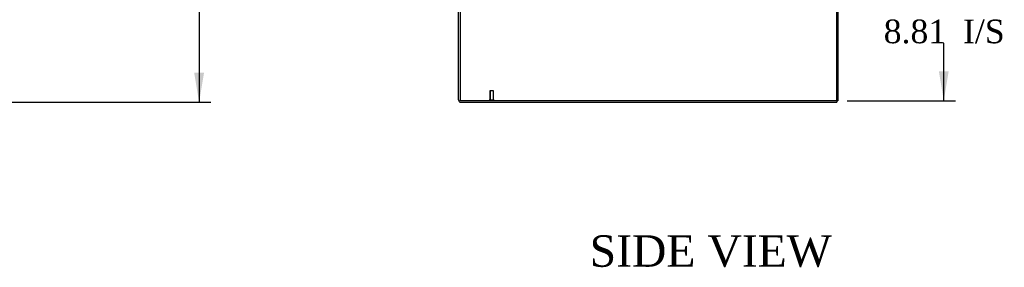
# Model space of a CAD drawing. Header units: inches. Extents: x 1 to 299, y -2 to 199.
# Tile 16 of 65: x 109 to 171, y 52 to 67. Entities that reach past the tile are written whole.
import ezdxf
from ezdxf.enums import TextEntityAlignment as Align
from ezdxf.lldxf.tags import DXFTag

# ---------------------------------------------------------------- set-up
doc = ezdxf.new("R2010")
doc.units = ezdxf.units.IN
doc.header["$MEASUREMENT"] = 0
for name, color, linetype in [('COM71175-1', 7, 'Continuous'), ('COM71176-1', 7, 'Continuous'), ('COM71180-3', 7, 'Continuous'), ('Default', 7, 'Continuous'), ('STD26258', 7, 'Continuous')]:
    doc.layers.add(name, color=color, linetype=linetype)
doc.styles.add('SEACAD_Times_New_Roman', font='times.ttf')
tags = doc.linetypes.add('HIDDEN2', pattern=[0.1875, 0.125, -0.0625]).pattern_tags.tags
tags[6:7] = [DXFTag(74, 4), DXFTag(75, 0), DXFTag(340, '0'), DXFTag(46, 0.0), DXFTag(50, 0.0), DXFTag(44, 0.0), DXFTag(45, 0.0)]
tags[4:5] = [DXFTag(74, 4), DXFTag(75, 0), DXFTag(340, '0'), DXFTag(46, 0.0), DXFTag(50, 0.0), DXFTag(44, 0.0), DXFTag(45, 0.0)]
doc.dimstyles.new('HAMMOND_(STH_-_300x200)', dxfattribs={"dimtxt": 1.5, "dimasz": 1.875, "dimexe": 0.75, "dimexo": 0.75, "dimgap": 0.375, "dimtad": 0, "dimtih": 1, "dimtoh": 1, "dimzin": 0, "dimdsep": 46, "dimtxsty": 'SEACAD_Times_New_Roman', "dimblk1": '_SE_FILLED', "dimblk2": '_SE_FILLED', "dimsah": 1, "dimcen": 0.75, "dimadec": 0, "dimazin": 0, "dimtfac": 0.8, "dimtofl": 0, "dimtmove": 1, "dimatfit": 3, "dimfxl": 1, "dimtolj": 1, "dimtzin": 0, "dimarcsym": 0})

# ---------------------------------------------------------------- blocks, each defined once
blk = doc.blocks.new('SE4')
at = {"layer": 'COM71175-1', "color": 7, "linetype": 'HIDDEN2'}
blk.add_line((160.341, 134.04), (160.341, 62.17), dxfattribs=at)
at = {"layer": 'COM71176-1', "color": 7, "linetype": 'HIDDEN2'}
blk.add_line((160.306, 134.04), (160.306, 62.17), dxfattribs=at)
at = {"layer": 'COM71176-1', "color": 7, "linetype": 'Continuous'}
for p, q in [((160.401, 134.04), (160.401, 62.17)), ((136.436, 69.42), (136.436, 62.17)), ((160.241, 62.17), (136.436, 62.17)), ((160.401, 62.17), (160.241, 62.17))]:
    blk.add_line(p, q, dxfattribs=at)
at = {"layer": 'COM71180-3', "color": 7, "linetype": 'Continuous'}
for p, q in [((136.341, 62.218), (136.341, 69.42)), ((136.484, 62.075), (160.341, 62.075)), ((160.341, 62.17), (160.341, 62.075))]:
    blk.add_line(p, q, dxfattribs=at)
blk.add_arc((136.484, 62.218), 0.143, 180, 270, dxfattribs=at)
at = {"layer": 'COM71180-3', "color": 7, "linetype": 'HIDDEN2'}
blk.add_arc((136.484, 62.218), 0.048, 180, 270, dxfattribs=at)
at = {"layer": 'STD26258', "color": 7, "linetype": 'HIDDEN2'}
for p, q in [((138.561, 62.795), (138.311, 62.795)), ((138.311, 62.795), (138.311, 62.201)), ((138.341, 62.795), (138.341, 62.201)), ((138.53, 62.795), (138.53, 62.201)), ((138.561, 62.201), (138.561, 62.795)), ((138.592, 62.201), (138.28, 62.201)), ((138.28, 62.201), (138.28, 62.17)), ((138.592, 62.17), (138.592, 62.201))]:
    blk.add_line(p, q, dxfattribs=at)
blk = doc.blocks.new('DMBLK2882')
at = {"layer": 'Default', "linetype": 'Continuous'}
for points in [[(167.426, 69.102), (167.114, 70.977), (166.801, 69.102)], [(167.426, 64.045), (166.801, 64.045), (167.114, 62.17)]]:
    blk.add_hatch(color=7, dxfattribs=at).paths.add_polyline_path(points)
at = {"layer": 'Default', "color": 7, "linetype": 'Continuous'}
for p, q in [((160.326, 70.977), (167.864, 70.977)), ((167.114, 67.848), (167.114, 70.977)), ((167.114, 62.17), (167.114, 65.823)), ((160.991, 62.17), (167.864, 62.17))]:
    blk.add_line(p, q, dxfattribs=at)
at = {"layer": 'Default', "color": 7, "linetype": 'Continuous', "style": 'SEACAD_Times_New_Roman'}
for s, p in [('8.81', (163.301, 67.323)), ('I/S', (168.332, 67.323))]:
    blk.add_text(s, height=1.5, dxfattribs=at).set_placement(p, align=Align.TOP_LEFT)
blk = doc.blocks.new('_SE_FILLED')
at = {"color": 0}
blk.add_line((0, 0), (-1, 0), dxfattribs=at)
blk.add_solid([(0, 0), (-1, -0.1665), (-1, 0.1665), (0, 0)], dxfattribs=at)
blk = doc.blocks.new('DMBLK2893')
at = {"layer": 'Default', "linetype": 'Continuous'}
for points in [[(120.193, 132.26), (119.881, 134.135), (119.568, 132.26)], [(120.193, 63.95), (119.568, 63.95), (119.881, 62.075)]]:
    blk.add_hatch(color=7, dxfattribs=at).paths.add_polyline_path(points)
at = {"layer": 'Default', "color": 7, "linetype": 'Continuous'}
for p, q in [((98.732, 134.135), (120.631, 134.135)), ((119.881, 134.135), (119.881, 99.38)), ((119.881, 97.355), (119.881, 62.075)), ((98.732, 62.075), (120.631, 62.075))]:
    blk.add_line(p, q, dxfattribs=at)
at = {"layer": 'Default', "color": 7, "linetype": 'Continuous', "style": 'SEACAD_Times_New_Roman'}
blk.add_text('72.06', height=1.5, dxfattribs=at).set_placement((117.321, 98.855), align=Align.TOP_LEFT)

msp = doc.modelspace()

# ---------------------------------------------------------------- block references
at = {"layer": 'Default'}
msp.add_blockref('SE4', (0, 0), dxfattribs=at)

# ---------------------------------------------------------------- texts
at = {"layer": 'Default', "color": 7, "linetype": 'Continuous', "style": 'SEACAD_Times_New_Roman'}
msp.add_text('SIDE VIEW', height=2, dxfattribs=at).set_placement((144.652, 53.628), align=Align.TOP_LEFT)

# ---------------------------------------------------------------- dimensions: what is measured, and where the dimension line sits
at = {"layer": 'Default', "color": 7, "linetype": 'Continuous'}
for base, p1, p2, angle, text, picture, middle, dimtype in [((119.881, 134.135), (97.982, 134.135), (97.982, 62.075), 270, '\\A1;<>', 'DMBLK2893', (119.881, 98.105), 161), ((167.114, 70.977), (160.241, 62.17), (159.576, 70.977), 90, '\\A1;<> I/S', 'DMBLK2882', (167.114, 66.573), 160)]:
    dim = msp.add_linear_dim(base=base, p1=p1, p2=p2, angle=angle, text=text, dimstyle='HAMMOND_(STH_-_300x200)', override={"dimtmove": 0}, dxfattribs=at)
    dim.commit()
    dim.dimension.update_dxf_attribs({"geometry": picture, "text_midpoint": middle, "dimtype": dimtype})

doc.saveas('drawing.dxf')
